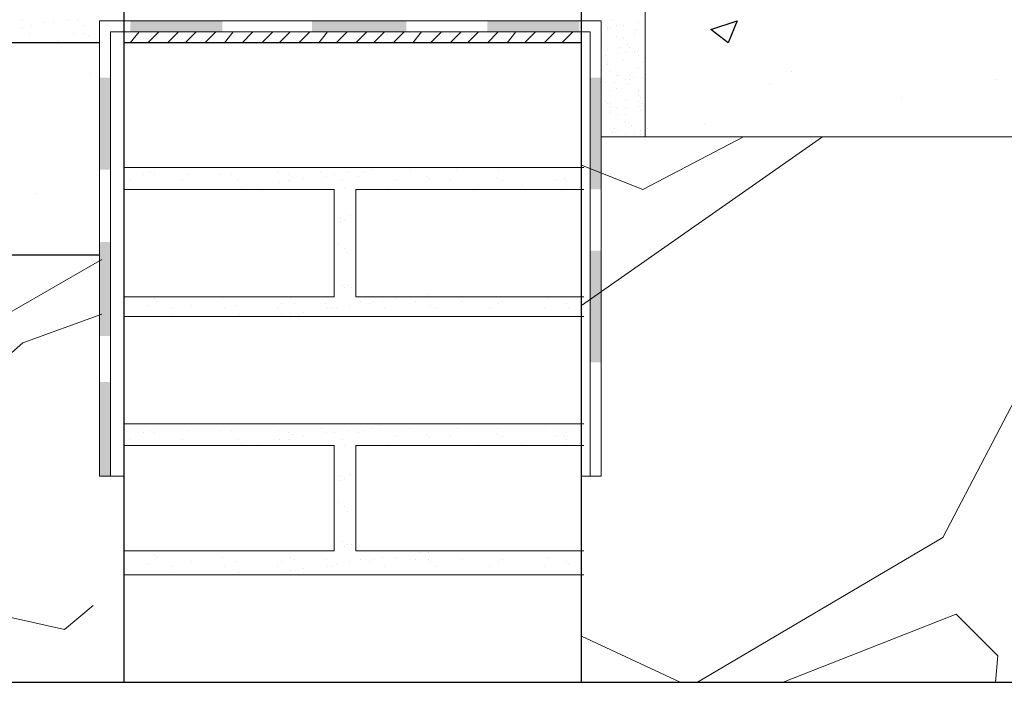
# Model space of a CAD drawing. Header units: metres. Extents: x -18 to 342, y 4 to 63.
# Tile 136 of 173: x 297.37 to 301.7, y 10.68 to 13.6. Entities that reach past the tile are written whole.
import ezdxf

# ---------------------------------------------------------------- set-up
doc = ezdxf.new("R2010")
doc.units = ezdxf.units.M
doc.header["$MEASUREMENT"] = 0
for name, color, linetype in [('PDF_hatch', 7, 'Continuous'), ('PDF_hatch-borshi', 7, 'Continuous'), ('PDF_Isogam', 7, 'Continuous'), ('PDF_kaff', 7, 'Continuous'), ('PDF_wall', 7, 'Continuous')]:
    doc.layers.add(name, color=color, linetype=linetype)

msp = doc.modelspace()

# ---------------------------------------------------------------- linework, layer by layer
at = {"layer": 'PDF_hatch', "lineweight": 25}
msp.add_lwpolyline([(300.5263, 13.596), (300.4878, 13.4997), (300.4108, 13.5575)], close=True, dxfattribs=at)
for points in [[(300.4685, 13.4901), (300.4685, 13.4901)], [(297.6851, 13.3649), (297.6851, 13.3649)], [(300.7671, 13.3745), (300.7671, 13.3745)], [(301.6628, 13.336), (301.6628, 13.336)], [(300.6708, 13.3167), (300.6708, 13.3167)], [(301.2487, 13.259), (301.2487, 13.259)], [(300.3819, 13.1434), (300.3819, 13.1434)], [(297.4443, 12.8352), (297.4443, 12.8352)]]:
    msp.add_lwpolyline(points, dxfattribs=at)
at = {"layer": 'PDF_hatch-borshi', "lineweight": 18}
for points in [[(297.3866, 13.596), (297.3866, 13.596)], [(297.5888, 13.596), (297.5888, 13.596)], [(297.6273, 13.596), (297.6273, 13.596)], [(299.9774, 13.596), (299.9774, 13.596)], [(300.1218, 13.596), (300.1218, 13.596)], [(297.3866, 13.5672), (297.3866, 13.5672)], [(297.4251, 13.5768), (297.4251, 13.5768)], [(297.4829, 13.5864), (297.4829, 13.5864)], [(297.5214, 13.5864), (297.5214, 13.5864)], [(297.6562, 13.5768), (297.6562, 13.5768)], [(299.9485, 13.5768), (299.9485, 13.5768)], [(299.9581, 13.5672), (299.9581, 13.5672)], [(299.9581, 13.5575), (299.9581, 13.5575)], [(299.9677, 13.5672), (299.9677, 13.5672)], [(299.9966, 13.5768), (299.9966, 13.5768)], [(299.9966, 13.5768), (299.9966, 13.5768)], [(300.0255, 13.5768), (300.0255, 13.5768)], [(300.0833, 13.5575), (300.0833, 13.5575)], [(300.0929, 13.5864), (300.0929, 13.5864)], [(300.1218, 13.5864), (300.1218, 13.5864)], [(297.4155, 13.5383), (297.4155, 13.5383)], [(297.5407, 13.5094), (297.5407, 13.5094)], [(297.6081, 13.5383), (297.6081, 13.5383)], [(297.6562, 13.5383), (297.6562, 13.5383)], [(297.6755, 13.5286), (297.6755, 13.5286)], [(297.7718, 13.5094), (297.7718, 13.5094)], [(297.8103, 13.5479), (297.8103, 13.5479)], [(297.8585, 13.4997), (297.897, 13.5479)], [(297.9355, 13.4997), (297.9837, 13.5479)], [(298.0222, 13.4997), (298.0704, 13.5479)], [(298.0993, 13.4997), (298.1474, 13.5479)], [(298.1859, 13.4997), (298.2341, 13.5479)], [(298.2726, 13.4997), (298.3112, 13.5479)], [(298.3497, 13.4997), (298.3978, 13.5479)], [(298.4364, 13.4997), (298.4845, 13.5479)], [(298.5134, 13.4997), (298.5616, 13.5479)], [(298.6001, 13.4997), (298.6482, 13.5479)], [(298.6868, 13.4997), (298.7253, 13.5479)], [(298.7638, 13.4997), (298.812, 13.5479)], [(298.8505, 13.4997), (298.8987, 13.5479)], [(298.9276, 13.4997), (298.9757, 13.5479)], [(299.0142, 13.4997), (299.0624, 13.5479)], [(299.1009, 13.4997), (299.1394, 13.5479)], [(299.178, 13.4997), (299.2261, 13.5479)], [(299.2646, 13.4997), (299.3128, 13.5479)], [(299.3417, 13.4997), (299.3898, 13.5479)], [(299.4284, 13.4997), (299.4765, 13.5479)], [(299.5151, 13.4997), (299.5536, 13.5479)], [(299.5921, 13.4997), (299.6403, 13.5479)], [(299.6788, 13.4997), (299.7269, 13.5479)], [(299.7558, 13.4997), (299.804, 13.5479)], [(299.9966, 13.5286), (299.9966, 13.5286)], [(300.0255, 13.519), (300.0255, 13.519)], [(300.0737, 13.5383), (300.0737, 13.5383)], [(299.9581, 13.4708), (299.9581, 13.4708)], [(300.0159, 13.4805), (300.0159, 13.4805)], [(300.0448, 13.4901), (300.0448, 13.4901)], [(300.0544, 13.4805), (300.0544, 13.4805)], [(300.0929, 13.4708), (300.0929, 13.4708)], [(299.9485, 13.4419), (299.9485, 13.4419)], [(300.0062, 13.4516), (300.0062, 13.4516)], [(300.0255, 13.4227), (300.0255, 13.4227)], [(300.0351, 13.4612), (300.0351, 13.4612)], [(300.0351, 13.4612), (300.0351, 13.4612)], [(300.0737, 13.4612), (300.0737, 13.4612)], [(300.0929, 13.4419), (300.0929, 13.4419)], [(299.9581, 13.4131), (299.9581, 13.4131)], [(299.9581, 13.4034), (299.9581, 13.4034)], [(300.0929, 13.3842), (300.0929, 13.3842)], [(300.1122, 13.4131), (300.1122, 13.4131)], [(299.9677, 13.3745), (299.9677, 13.3745)], [(299.9966, 13.3553), (299.9966, 13.3553)], [(300.0062, 13.3553), (300.0062, 13.3553)], [(300.0351, 13.336), (300.0351, 13.336)], [(300.0544, 13.3553), (300.0544, 13.3553)], [(300.0544, 13.336), (300.0544, 13.336)], [(300.0737, 13.3456), (300.0737, 13.3456)], [(300.0737, 13.3456), (300.0737, 13.3456)], [(300.1122, 13.3456), (300.1122, 13.3456)], [(299.9485, 13.3264), (299.9485, 13.3264)], [(299.987, 13.3264), (299.987, 13.3264)], [(299.9966, 13.2975), (299.9966, 13.2975)], [(300.0448, 13.3167), (300.0448, 13.3167)], [(299.9677, 13.2878), (299.9677, 13.2878)], [(300.0351, 13.2493), (300.0351, 13.2493)], [(300.0929, 13.2878), (300.0929, 13.2878)], [(300.0929, 13.2686), (300.0929, 13.2686)], [(300.1026, 13.259), (300.1026, 13.259)], [(299.9485, 13.2397), (299.9485, 13.2397)], [(299.9581, 13.2301), (299.9581, 13.2301)], [(299.9677, 13.2301), (299.9677, 13.2301)], [(299.9677, 13.2204), (299.9677, 13.2204)], [(299.9966, 13.2108), (299.9966, 13.2108)], [(300.0351, 13.2108), (300.0351, 13.2108)], [(300.0929, 13.2397), (300.0929, 13.2397)], [(300.0929, 13.2204), (300.0929, 13.2204)], [(300.1122, 13.2301), (300.1122, 13.2301)], [(300.1218, 13.2301), (300.1218, 13.2301)], [(299.9677, 13.2012), (299.9677, 13.2012)], [(299.9677, 13.1915), (299.9677, 13.1915)], [(300.0062, 13.1819), (300.0062, 13.1819)], [(300.0351, 13.1819), (300.0351, 13.1819)], [(300.1026, 13.2012), (300.1026, 13.2012)], [(299.987, 13.1241), (299.987, 13.1241)], [(300.0351, 13.153), (300.0351, 13.153)], [(300.0544, 13.1434), (300.0544, 13.1434)], [(300.064, 13.1337), (300.064, 13.1337)], [(300.1315, 13.1241), (300.1315, 13.1241)], [(299.8425, 12.9604), (300.1122, 12.8544), (300.5552, 13.0856)], [(299.8425, 12.344), (300.9019, 13.0856)], [(299.9774, 13.1049), (299.9774, 13.1049)], [(300.0062, 13.1145), (300.0062, 13.1145)], [(300.0159, 13.0856), (300.0159, 13.0856)], [(300.0351, 13.0952), (300.0351, 13.0952)], [(300.0737, 13.0952), (300.0737, 13.0952)], [(300.1026, 13.1145), (300.1026, 13.1145)], [(300.1026, 13.0952), (300.1026, 13.0952)], [(301.7591, 13.0856), (301.9999, 12.4114), (301.4317, 11.3231), (300.353, 10.6874)], [(299.8521, 12.9508), (297.8296, 12.9508)], [(298.9564, 12.9508), (298.9564, 12.9508)], [(299.0142, 12.9508), (299.0142, 12.9508)], [(299.6884, 12.9508), (299.6884, 12.9508)], [(297.9163, 12.9219), (297.9163, 12.9219)], [(297.9452, 12.9315), (297.9452, 12.9315)], [(297.9644, 12.9219), (297.9644, 12.9219)], [(298.1089, 12.9219), (298.1089, 12.9219)], [(298.2534, 12.9219), (298.2534, 12.9219)], [(298.3015, 12.9219), (298.3015, 12.9219)], [(298.5038, 12.9315), (298.5038, 12.9315)], [(298.5519, 12.9219), (298.5519, 12.9219)], [(298.5712, 12.9122), (298.5712, 12.9122)], [(298.6194, 12.9026), (298.6194, 12.9026)], [(298.6964, 12.9315), (298.6964, 12.9315)], [(298.7157, 12.9122), (298.7157, 12.9122)], [(298.7542, 12.9219), (298.7542, 12.9219)], [(298.812, 12.9315), (298.812, 12.9315)], [(298.8601, 12.9122), (298.8601, 12.9122)], [(298.889, 12.9315), (298.889, 12.9315)], [(298.9179, 12.9411), (298.9179, 12.9411)], [(299.0913, 12.9411), (299.0913, 12.9411)], [(299.1587, 12.9122), (299.1587, 12.9122)], [(299.1683, 12.9026), (299.1683, 12.9026)], [(299.2935, 12.9411), (299.2935, 12.9411)], [(299.4669, 12.9026), (299.4669, 12.9026)], [(299.4765, 12.9411), (299.4765, 12.9411)], [(299.7655, 12.9026), (299.7655, 12.9026)], [(297.8585, 12.893), (297.8585, 12.893)], [(298.0896, 12.893), (298.0896, 12.893)], [(298.3304, 12.893), (298.3304, 12.893)], [(298.3497, 12.8641), (298.3497, 12.8641)], [(298.4171, 12.8737), (298.4171, 12.8737)], [(298.5134, 12.8833), (298.5134, 12.8833)], [(298.5519, 12.893), (298.5519, 12.893)], [(298.5616, 12.893), (298.5616, 12.893)], [(298.7927, 12.893), (298.7927, 12.893)], [(298.8023, 12.8641), (298.8023, 12.8641)], [(298.995, 12.8641), (298.995, 12.8641)], [(299.0239, 12.893), (299.0239, 12.893)], [(299.2646, 12.893), (299.2646, 12.893)], [(299.3898, 12.8737), (299.3898, 12.8737)], [(299.4958, 12.893), (299.4958, 12.893)], [(299.5825, 12.8737), (299.5825, 12.8737)], [(299.7269, 12.893), (299.7269, 12.893)], [(299.7751, 12.893), (299.7751, 12.893)], [(299.7751, 12.8737), (299.7751, 12.8737)], [(299.8329, 12.8641), (299.8329, 12.8641)], [(297.8296, 12.3825), (298.7542, 12.3825), (298.7542, 12.8544), (297.8296, 12.8544)], [(299.8521, 12.3825), (298.8505, 12.3825), (298.8505, 12.8544), (299.8521, 12.8544)], [(298.7831, 12.7292), (298.7831, 12.7292)], [(298.8216, 12.7389), (298.8216, 12.7389)], [(298.7831, 12.71), (298.7831, 12.71)], [(298.8023, 12.7196), (298.8023, 12.7196)], [(298.7735, 12.6137), (298.7735, 12.6137)], [(297.7333, 12.5462), (297.2132, 12.2477), (296.5583, 12.5462), (296.5679, 12.5655)], [(298.8023, 12.5944), (298.8023, 12.5944)], [(298.812, 12.5751), (298.812, 12.5751)], [(298.7927, 12.4307), (298.7927, 12.4307)], [(298.812, 12.4307), (298.812, 12.4307)], [(298.8023, 12.421), (298.8023, 12.421)], [(298.8312, 12.421), (298.8312, 12.421)], [(299.1298, 12.3825), (299.1298, 12.3825)], [(299.1683, 12.3921), (299.1683, 12.3921)], [(297.9355, 12.344), (297.9355, 12.344)], [(297.9644, 12.3729), (297.9644, 12.3729)], [(297.9741, 12.3633), (297.9741, 12.3633)], [(298.1282, 12.344), (298.1282, 12.344)], [(298.263, 12.3729), (298.263, 12.3729)], [(298.3208, 12.344), (298.3208, 12.344)], [(298.523, 12.3536), (298.523, 12.3536)], [(298.5616, 12.3729), (298.5616, 12.3729)], [(298.5808, 12.3536), (298.5808, 12.3536)], [(298.7157, 12.3536), (298.7157, 12.3536)], [(298.8216, 12.344), (298.8216, 12.344)], [(298.8698, 12.3633), (298.8698, 12.3633)], [(298.9083, 12.3536), (298.9083, 12.3536)], [(298.9276, 12.3633), (298.9276, 12.3633)], [(298.9661, 12.3633), (298.9661, 12.3633)], [(299.0239, 12.3729), (299.0239, 12.3729)], [(299.1105, 12.3633), (299.1105, 12.3633)], [(299.1683, 12.3633), (299.1683, 12.3633)], [(299.178, 12.344), (299.178, 12.344)], [(299.3128, 12.3633), (299.3128, 12.3633)], [(299.4765, 12.3536), (299.4765, 12.3536)], [(299.4958, 12.3633), (299.4958, 12.3633)], [(299.698, 12.3729), (299.698, 12.3729)], [(299.7751, 12.3536), (299.7751, 12.3536)], [(297.6948, 11.0245), (297.5696, 10.9186), (296.7509, 11.1016), (296.645, 11.5253), (297.3866, 12.1803), (297.7333, 12.3055)], [(299.8521, 12.2958), (297.8296, 12.2958)], [(298.0415, 12.3344), (298.0415, 12.3344)], [(298.0415, 12.3055), (298.0415, 12.3055)], [(298.2726, 12.3344), (298.2726, 12.3344)], [(298.34, 12.3055), (298.34, 12.3055)], [(298.4171, 12.2958), (298.4171, 12.2958)], [(298.5038, 12.3344), (298.5038, 12.3344)], [(298.523, 12.3055), (298.523, 12.3055)], [(298.5616, 12.3151), (298.5616, 12.3151)], [(298.6194, 12.3151), (298.6194, 12.3151)], [(298.6386, 12.2958), (298.6386, 12.2958)], [(298.7253, 12.3344), (298.7253, 12.3344)], [(298.7446, 12.3344), (298.7446, 12.3344)], [(298.7638, 12.3344), (298.7638, 12.3344)], [(298.9468, 12.2958), (298.9468, 12.2958)], [(298.9757, 12.3344), (298.9757, 12.3344)], [(299.2069, 12.3344), (299.2069, 12.3344)], [(299.4091, 12.2958), (299.4091, 12.2958)], [(299.438, 12.3344), (299.438, 12.3344)], [(299.6017, 12.2958), (299.6017, 12.2958)], [(299.6788, 12.3344), (299.6788, 12.3344)], [(299.7847, 12.3344), (299.7847, 12.3344)], [(299.7944, 12.2958), (299.7944, 12.2958)], [(299.8521, 11.8239), (297.8296, 11.8239)], [(299.0142, 11.8239), (299.0142, 11.8239)], [(297.9163, 11.7854), (297.9163, 11.7854)], [(297.9452, 11.795), (297.9452, 11.795)], [(297.9644, 11.7854), (297.9644, 11.7854)], [(298.1089, 11.795), (298.1089, 11.795)], [(298.2534, 11.795), (298.2534, 11.795)], [(298.3015, 11.795), (298.3015, 11.795)], [(298.5038, 11.795), (298.5038, 11.795)], [(298.5519, 11.7854), (298.5519, 11.7854)], [(298.5712, 11.7757), (298.5712, 11.7757)], [(298.6964, 11.8046), (298.6964, 11.8046)], [(298.7157, 11.7854), (298.7157, 11.7854)], [(298.7542, 11.7854), (298.7542, 11.7854)], [(298.812, 11.795), (298.812, 11.795)], [(298.8601, 11.7854), (298.8601, 11.7854)], [(298.889, 11.795), (298.889, 11.795)], [(298.9179, 11.8046), (298.9179, 11.8046)], [(298.9564, 11.8143), (298.9564, 11.8143)], [(299.0913, 11.8046), (299.0913, 11.8046)], [(299.1587, 11.7757), (299.1587, 11.7757)], [(299.2935, 11.8046), (299.2935, 11.8046)], [(299.4669, 11.7757), (299.4669, 11.7757)], [(299.4765, 11.8046), (299.4765, 11.8046)], [(299.6884, 11.8143), (299.6884, 11.8143)], [(297.8585, 11.7565), (297.8585, 11.7565)], [(298.0896, 11.7565), (298.0896, 11.7565)], [(298.3304, 11.7565), (298.3304, 11.7565)], [(298.3497, 11.7372), (298.3497, 11.7372)], [(298.4171, 11.7372), (298.4171, 11.7372)], [(298.5134, 11.7565), (298.5134, 11.7565)], [(298.5519, 11.7565), (298.5519, 11.7565)], [(298.5616, 11.7565), (298.5616, 11.7565)], [(298.6194, 11.7661), (298.6194, 11.7661)], [(298.7927, 11.7565), (298.7927, 11.7565)], [(298.995, 11.7372), (298.995, 11.7372)], [(299.0239, 11.7661), (299.0239, 11.7661)], [(299.1683, 11.7661), (299.1683, 11.7661)], [(299.2646, 11.7661), (299.2646, 11.7661)], [(299.3898, 11.7372), (299.3898, 11.7372)], [(299.4958, 11.7661), (299.4958, 11.7661)], [(299.5825, 11.7372), (299.5825, 11.7372)], [(299.7269, 11.7661), (299.7269, 11.7661)], [(299.7655, 11.7661), (299.7655, 11.7661)], [(299.7751, 11.7565), (299.7751, 11.7565)], [(299.7751, 11.7372), (299.7751, 11.7372)], [(299.8329, 11.7372), (299.8329, 11.7372)], [(297.8296, 11.2653), (298.7542, 11.2653), (298.7542, 11.7276), (297.8296, 11.7276)], [(298.8023, 11.7276), (298.8023, 11.7276)], [(299.8521, 11.7276), (298.8505, 11.7276), (298.8505, 11.2653), (299.8521, 11.2653)], [(298.8216, 11.6024), (298.8216, 11.6024)], [(298.7831, 11.5928), (298.7831, 11.5928)], [(298.7831, 11.5735), (298.7831, 11.5735)], [(298.8023, 11.5831), (298.8023, 11.5831)], [(298.7735, 11.4772), (298.7735, 11.4772)], [(298.8023, 11.4579), (298.8023, 11.4579)], [(298.812, 11.4387), (298.812, 11.4387)], [(298.7927, 11.3038), (298.7927, 11.3038)], [(298.8023, 11.2846), (298.8023, 11.2846)], [(298.812, 11.2942), (298.812, 11.2942)], [(298.8312, 11.2942), (298.8312, 11.2942)], [(297.9644, 11.246), (297.9644, 11.246)], [(297.9741, 11.2364), (297.9741, 11.2364)], [(298.1282, 11.2171), (298.1282, 11.2171)], [(298.263, 11.2364), (298.263, 11.2364)], [(298.3208, 11.2171), (298.3208, 11.2171)], [(298.523, 11.2171), (298.523, 11.2171)], [(298.5616, 11.2364), (298.5616, 11.2364)], [(298.5808, 11.2268), (298.5808, 11.2268)], [(298.7157, 11.2268), (298.7157, 11.2268)], [(298.8216, 11.2171), (298.8216, 11.2171)], [(298.8698, 11.2268), (298.8698, 11.2268)], [(298.9083, 11.2171), (298.9083, 11.2171)], [(298.9276, 11.2268), (298.9276, 11.2268)], [(298.9661, 11.2364), (298.9661, 11.2364)], [(299.0239, 11.2364), (299.0239, 11.2364)], [(299.1105, 11.2268), (299.1105, 11.2268)], [(299.1298, 11.2557), (299.1298, 11.2557)], [(299.1683, 11.2557), (299.1683, 11.2557)], [(299.1683, 11.2268), (299.1683, 11.2268)], [(299.178, 11.2171), (299.178, 11.2171)], [(299.3128, 11.2268), (299.3128, 11.2268)], [(299.4765, 11.2171), (299.4765, 11.2171)], [(299.4958, 11.2268), (299.4958, 11.2268)], [(299.698, 11.2364), (299.698, 11.2364)], [(299.7751, 11.2171), (299.7751, 11.2171)], [(297.9355, 11.2075), (297.9355, 11.2075)], [(298.0415, 11.1979), (298.0415, 11.1979)], [(298.2726, 11.1979), (298.2726, 11.1979)], [(298.5038, 11.1979), (298.5038, 11.1979)], [(298.5616, 11.1786), (298.5616, 11.1786)], [(298.6194, 11.1882), (298.6194, 11.1882)], [(298.7253, 11.1979), (298.7253, 11.1979)], [(298.7446, 11.1979), (298.7446, 11.1979)], [(298.7638, 11.2075), (298.7638, 11.2075)], [(298.9757, 11.1979), (298.9757, 11.1979)], [(299.2069, 11.1979), (299.2069, 11.1979)], [(299.438, 11.1979), (299.438, 11.1979)], [(299.6788, 11.1979), (299.6788, 11.1979)], [(299.7847, 11.2075), (299.7847, 11.2075)], [(297.8296, 11.1594), (299.8521, 11.1594)], [(298.0415, 11.169), (298.0415, 11.169)], [(298.34, 11.169), (298.34, 11.169)], [(298.4171, 11.1594), (298.4171, 11.1594)], [(298.523, 11.169), (298.523, 11.169)], [(298.6386, 11.1594), (298.6386, 11.1594)], [(298.9468, 11.1594), (298.9468, 11.1594)], [(299.4091, 11.1594), (299.4091, 11.1594)], [(299.6017, 11.1594), (299.6017, 11.1594)], [(299.7944, 11.1594), (299.7944, 11.1594)], [(300.7286, 10.6874), (301.4894, 10.986), (301.6724, 10.803), (301.6628, 10.6874)], [(300.2759, 10.6874), (299.8425, 10.8897)]]:
    msp.add_lwpolyline(points, dxfattribs=at)
at = {"layer": 'PDF_Isogam', "lineweight": 13}
for points in [[(297.8296, 11.5928), (297.7237, 11.5928), (297.7237, 13.596), (299.9292, 13.596), (299.9292, 11.5928), (299.8425, 11.5928)], [(299.881, 11.5928), (299.881, 13.5479), (297.7718, 13.5479), (297.7718, 11.5928)]]:
    msp.add_lwpolyline(points, dxfattribs=at)
at = {"layer": 'PDF_Isogam', "transparency": 33554559}
for points in [[(297.8585, 13.5479), (298.263, 13.5479), (297.8585, 13.596)], [(298.263, 13.5479), (297.8585, 13.596), (298.263, 13.596)], [(298.6579, 13.5479), (299.072, 13.5479), (298.6579, 13.596)], [(299.072, 13.5479), (298.6579, 13.596), (299.072, 13.596)], [(299.4284, 13.5479), (299.8329, 13.5479), (299.4284, 13.596)], [(299.8329, 13.5479), (299.4284, 13.596), (299.8329, 13.596)], [(297.7237, 12.9411), (297.7718, 12.9411), (297.7237, 13.3456)], [(297.7718, 12.9411), (297.7237, 13.3456), (297.7718, 13.3456)], [(299.881, 12.8544), (299.9292, 12.8544), (299.881, 13.3456)], [(299.9292, 12.8544), (299.881, 13.3456), (299.9292, 13.3456)], [(297.7237, 12.2092), (297.7718, 12.2092), (297.7237, 12.6233)], [(297.7718, 12.2092), (297.7237, 12.6233), (297.7718, 12.6233)], [(299.881, 12.0936), (299.9292, 12.0936), (299.881, 12.5848)], [(299.9292, 12.0936), (299.881, 12.5848), (299.9292, 12.5848)], [(297.7237, 11.5928), (297.7718, 11.5928), (297.7237, 12.0069)], [(297.7718, 11.5928), (297.7237, 12.0069), (297.7718, 12.0069)]]:
    msp.add_solid(points, dxfattribs=at)
at = {"layer": 'PDF_kaff', "lineweight": 20}
for points in [[(300.1315, 32.897), (300.3626, 32.897), (300.3626, 33.157), (300.1315, 33.157), (300.1218, 13.0856)], [(299.9292, 13.0856), (314.1641, 13.0856)]]:
    msp.add_lwpolyline(points, dxfattribs=at)
at = {"layer": 'PDF_kaff', "lineweight": 30}
for points in [[(297.7237, 13.4997), (284.3748, 13.4997), (297.0206, 13.4997)], [(297.7237, 12.5655), (285.7424, 12.5655)]]:
    msp.add_lwpolyline(points, dxfattribs=at)
at = {"layer": 'PDF_wall', "lineweight": 25}
for points in [[(299.8425, 10.6874), (299.8425, 13.4997), (299.8425, 33.1763), (297.8296, 33.1763), (297.8296, 13.3264)], [(299.8425, 13.4997), (297.8296, 13.4997), (297.8296, 10.6874)], [(295.0847, 6.0067), (295.0847, 10.6874), (302.5778, 10.6874), (302.5778, 6.0067)]]:
    msp.add_lwpolyline(points, dxfattribs=at)

doc.saveas('drawing.dxf')
